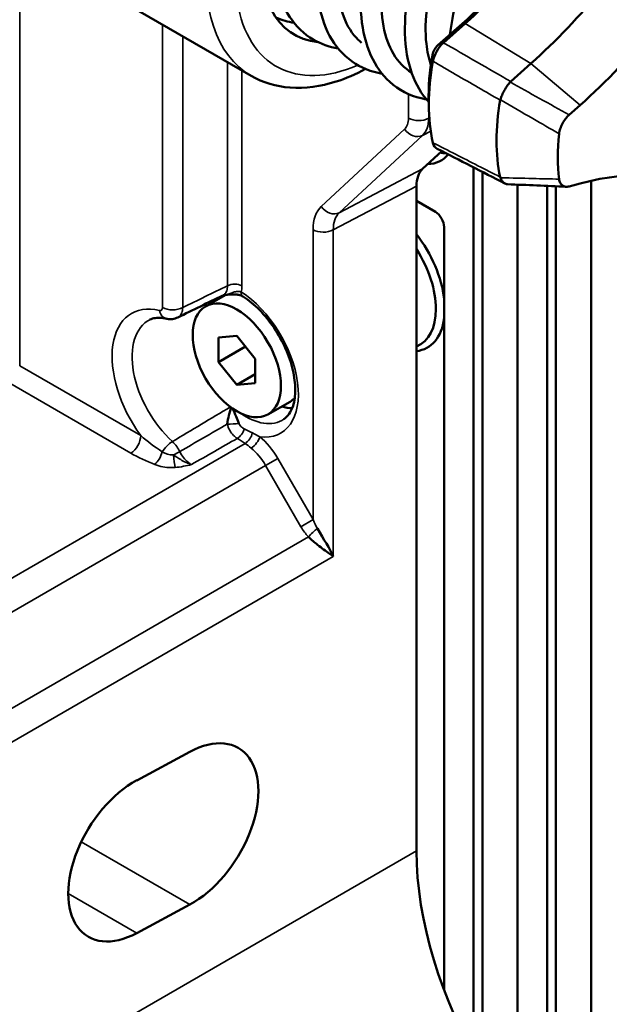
# Model space of a CAD drawing. Header units: millimetres. Extents: x 0 to 5104, y -184 to 1188.
# Tile 120 of 221: x 1320 to 1338, y 426 to 458. Entities that reach past the tile are written whole.
import ezdxf

# ---------------------------------------------------------------- set-up
doc = ezdxf.new("R2010")
doc.units = ezdxf.units.MM
doc.header["$LTSCALE"] = 2
doc.layers.add('Sichtbar (ISO)', color=7, linetype='Continuous', lineweight=50)
doc.layers.add('Sichtbar schmal (ISO)', color=7, linetype='Continuous', lineweight=35)

msp = doc.modelspace()

# ---------------------------------------------------------------- linework, layer by layer
at = {"layer": 'Sichtbar (ISO)'}
for p, q in [((1320.256, 459.747), (1326.95, 455.883)), ((1333.811, 457.56), (1333.118, 456.945)), ((1332.941, 456.862), (1333.635, 457.476)), ((1335.276, 455.702), (1335.927, 456.279)), ((1332.067, 456.008), (1332.095, 455.992)), ((1332.645, 455.054), (1332.653, 454.778)), ((1337.153, 454.633), (1337.501, 454.942)), ((1333.067, 453.469), (1332.449, 452.896)), ((1334.085, 424.491), (1334.085, 452.947)), ((1334.368, 423.988), (1334.368, 452.802)), ((1335.499, 452.603), (1335.499, 452.603)), ((1337.856, 419.812), (1337.856, 452.519)), ((1332.254, 452.346), (1332.254, 431.029)), ((1335.499, 422.292), (1335.499, 452.394)), ((1336.442, 452.352), (1336.442, 421.159)), ((1336.725, 452.34), (1336.725, 420.859)), ((1337.501, 452.432), (1337.153, 452.338)), ((1332.859, 451.521), (1332.254, 451.87)), ((1333.142, 451.031), (1333.142, 426.556)), ((1325.49, 448.49), (1326.121, 448.854)), ((1326.136, 448.863), (1326.139, 448.865)), ((1325.901, 447.491), (1326.49, 447.544)), ((1325.901, 446.705), (1325.901, 447.491)), ((1326.49, 447.544), (1327.08, 446.811)), ((1326.764, 447.204), (1325.901, 446.705)), ((1327.08, 446.811), (1327.08, 446.025)), ((1326.49, 445.972), (1325.901, 446.705)), ((1327.08, 446.313), (1326.49, 445.972)), ((1327.08, 446.025), (1326.49, 445.972)), ((1327.49, 445.026), (1328.198, 445.434)), ((1329.371, 440.872), (1329.371, 440.872)), ((1329.371, 440.626), (1329.371, 440.626)), ((1324.985, 434.209), (1323.278, 433.29)), ((1323.278, 428.391), (1324.985, 429.31))]:
    msp.add_line(p, q, dxfattribs=at)
for centre, major_axis, ratio, start_param, end_param in [((1330.922, 461.673), (-2.583, -4.474), 0.57735, 2.827956, 6.545161), ((1331.369, 466.675), (-6.672, -11.557), 0.57735, 1.047198, 1.570796), ((1333.465, 465.464), (6.724, 11.647), 0.57735, 4.18879, 4.712389), ((1334.905, 464.633), (7.095, 12.288), 0.57735, 4.18879, 4.712389), ((1331.133, 466.811), (6.833, 11.836), 0.57735, 4.18879, 4.333437), ((1337.592, 457.822), (-3.494, -6.052), 0.57735, 5.266928, 5.728647), ((1337.356, 457.958), (3.333, 5.774), 0.57735, 2.125335, 2.389943), ((1335.353, 455.626), (-0.113, -0.082), 0.767048, 4.836888, 4.992056), ((1339.688, 456.611), (3.442, 5.962), 0.57735, 2.135267, 2.577121), ((1335.056, 455.071), (-0.008, -0.152), 0.788119, 4.403768, 4.558737), ((1341.128, 455.78), (3.072, 5.321), 0.57735, 2.210706, 2.501683), ((1331.817, 455.277), (1.22, -2.113), 0.57735, 5.979095, 6.499305), ((1332.43, 455.631), (1.22, -2.113), 0.57735, 5.842957, 5.956097), ((1333.198, 451.801), (-0.668, 1.155), 0.577111, 0.130568, 0.784653), ((1334.905, 439.742), (7.095, 12.288), 0.57735, 0, 0.523599), ((1335.056, 452.609), (0.101, -0.105), 0.629618, 3.941998, 4.096967), ((1332.859, 451.194), (0.2, -0.346), 0.57735, 0.785398, 2.356194), ((1331.252, 449.507), (-1.35, 2.338), 0.57735, 4.066756, 4.944767), ((1331.11, 449.425), (1.25, -2.165), 0.57735, 6.201798, 7.935369), ((1327.528, 447.357), (1.167, -2.021), 0.57735, 3.651799, 3.682855), ((1331.252, 449.507), (1.35, -2.338), 0.57735, 6.050807, 6.928819), ((1327.198, 447.166), (1, -1.732), 0.57735, 0, 0.166737), ((1327.528, 447.357), (1.167, -2.021), 0.57735, 5.741923, 5.963196), ((1324.985, 431.76), (1.581, 2.551), 0.597134, 3.945706, 7.087299), ((1323.278, 430.841), (-1.581, -2.551), 0.597134, 3.945706, 7.087299), ((1339.33, 426.954), (-5, 8.66), 0.578054, 0.786007, 2.355586)]:
    msp.add_ellipse(centre, major_axis=major_axis, ratio=ratio, start_param=start_param, end_param=end_param, dxfattribs=at)
msp.add_ellipse((1326.49, 446.758), major_axis=(1, -1.732), ratio=0.57735, dxfattribs=at)
for points, knots in [([(1329.738, 456.764), (1329.453, 456.809), (1329.181, 456.905), (1328.647, 457.223), (1328.393, 457.468), (1327.984, 458.07), (1327.828, 458.441), (1327.644, 459.269), (1327.618, 459.738), (1327.686, 460.713), (1327.785, 461.234), (1328.097, 462.273), (1328.32, 462.804), (1328.841, 463.756), (1329.138, 464.194), (1329.791, 464.983), (1330.159, 465.34), (1330.899, 465.888), (1331.281, 466.088), (1332.013, 466.318), (1332.374, 466.354), (1333.039, 466.238), (1333.348, 466.077), (1333.676, 465.746), (1333.763, 465.633), (1333.839, 465.508)], [18.119972, 18.119972, 18.119972, 18.119972, 18.300619, 18.300619, 18.522243, 18.522243, 18.756119, 18.756119, 18.995567, 18.995567, 19.240499, 19.240499, 19.492963, 19.492963, 19.730633, 19.730633, 19.980486, 19.980486, 20.227092, 20.227092, 20.47147, 20.47147, 20.71252, 20.71252, 20.814364, 20.814364, 20.814364, 20.814364]), ([(1331.15, 455.95), (1330.798, 456.008), (1330.469, 456.142), (1329.896, 456.548), (1329.648, 456.832), (1329.29, 457.495), (1329.172, 457.875), (1329.039, 458.729), (1329.035, 459.22), (1329.155, 460.24), (1329.287, 460.783), (1329.656, 461.801), (1329.888, 462.291), (1330.435, 463.218), (1330.762, 463.665), (1331.445, 464.405), (1331.806, 464.713), (1332.538, 465.192), (1332.918, 465.366), (1333.667, 465.539), (1334.047, 465.528), (1334.651, 465.316), (1334.903, 465.14), (1335.157, 464.838), (1335.209, 464.766), (1335.257, 464.688)], [13.496045, 13.496045, 13.496045, 13.496045, 13.72171, 13.72171, 13.953489, 13.953489, 14.178435, 14.178435, 14.424799, 14.424799, 14.677649, 14.677649, 14.915819, 14.915819, 15.166064, 15.166064, 15.407105, 15.407105, 15.654251, 15.654251, 15.90953, 15.90953, 16.128578, 16.128578, 16.192492, 16.192492, 16.192492, 16.192492]), ([(1334.191, 464.772), (1334.106, 464.806), (1334.015, 464.828), (1333.783, 464.854), (1333.635, 464.846), (1333.208, 464.756), (1332.901, 464.626), (1332.3, 464.247), (1331.998, 464.001), (1331.418, 463.407), (1331.135, 463.047), (1330.64, 462.278), (1330.421, 461.862), (1330.055, 460.991), (1329.909, 460.522), (1329.739, 459.644), (1329.706, 459.221), (1329.739, 458.444), (1329.807, 458.08), (1330.033, 457.473), (1330.191, 457.226), (1330.419, 457.006), (1330.455, 456.974), (1330.492, 456.944)], [20.34487, 20.34487, 20.34487, 20.34487, 20.441847, 20.441847, 20.573734, 20.573734, 20.792957, 20.792957, 20.999416, 20.999416, 21.211312, 21.211312, 21.418549, 21.418549, 21.637335, 21.637335, 21.845649, 21.845649, 22.057442, 22.057442, 22.268108, 22.268108, 22.306157, 22.306157, 22.306157, 22.306157]), ([(1332.568, 455.133), (1332.513, 455.142), (1332.457, 455.152), (1332.029, 455.249), (1331.677, 455.429), (1331.147, 455.915), (1330.945, 456.205), (1330.631, 456.895), (1330.526, 457.31), (1330.441, 458.22), (1330.468, 458.731), (1330.648, 459.746), (1330.798, 460.264), (1331.201, 461.28), (1331.466, 461.791), (1332.055, 462.685), (1332.381, 463.085), (1333.072, 463.775), (1333.448, 464.07), (1334.204, 464.502), (1334.595, 464.637), (1335.301, 464.714), (1335.639, 464.67), (1336.218, 464.411), (1336.464, 464.199), (1336.651, 463.91), (1336.662, 463.893), (1336.673, 463.875)], [8.873158, 8.873158, 8.873158, 8.873158, 8.908773, 8.908773, 9.153416, 9.153416, 9.371337, 9.371337, 9.607842, 9.607842, 9.856273, 9.856273, 10.097965, 10.097965, 10.349884, 10.349884, 10.588929, 10.588929, 10.836386, 10.836386, 11.088971, 11.088971, 11.325524, 11.325524, 11.554926, 11.554926, 11.569432, 11.569432, 11.569432, 11.569432]), ([(1335.63, 463.946), (1335.565, 463.973), (1335.496, 463.992), (1335.169, 464.051), (1334.843, 464.015), (1334.203, 463.756), (1333.886, 463.56), (1333.289, 463.068), (1333.001, 462.776), (1332.451, 462.096), (1332.184, 461.693), (1331.746, 460.862), (1331.564, 460.426), (1331.287, 459.546), (1331.191, 459.091), (1331.111, 458.239), (1331.127, 457.833), (1331.258, 457.139), (1331.368, 456.838), (1331.67, 456.33), (1331.868, 456.126), (1332.095, 455.99)], [24.499751, 24.499751, 24.499751, 24.499751, 24.57555, 24.57555, 24.836946, 24.836946, 25.055475, 25.055475, 25.257744, 25.257744, 25.473941, 25.473941, 25.681845, 25.681845, 25.896608, 25.896608, 26.110327, 26.110327, 26.313661, 26.313661, 26.530011, 26.530011, 26.530011, 26.530011]), ([(1332.645, 455.043), (1332.417, 455.297), (1332.234, 455.609), (1331.968, 456.341), (1331.894, 456.78), (1331.871, 457.71), (1331.922, 458.215), (1332.145, 459.248), (1332.326, 459.791), (1332.78, 460.784), (1333.051, 461.251), (1333.658, 462.108), (1334.006, 462.507), (1334.724, 463.156), (1335.104, 463.413), (1335.842, 463.763), (1336.212, 463.863), (1336.925, 463.886), (1337.275, 463.797), (1337.767, 463.471), (1337.943, 463.282), (1338.08, 463.062)], [4.581149, 4.581149, 4.581149, 4.581149, 4.798338, 4.798338, 5.036276, 5.036276, 5.279124, 5.279124, 5.532221, 5.532221, 5.770667, 5.770667, 6.018669, 6.018669, 6.265745, 6.265745, 6.509208, 6.509208, 6.760596, 6.760596, 6.943227, 6.943227, 6.943227, 6.943227]), ([(1337.138, 463.087), (1337.088, 463.115), (1337.034, 463.139), (1336.748, 463.234), (1336.458, 463.23), (1335.837, 463.043), (1335.515, 462.881), (1334.899, 462.435), (1334.596, 462.153), (1334.039, 461.51), (1333.776, 461.144), (1333.302, 460.342), (1333.088, 459.892), (1332.772, 459.005), (1332.661, 458.558), (1332.541, 457.703), (1332.53, 457.285), (1332.597, 456.667), (1332.646, 456.439), (1332.716, 456.235)], [28.622597, 28.622597, 28.622597, 28.622597, 28.685923, 28.685923, 28.944248, 28.944248, 29.168443, 29.168443, 29.377725, 29.377725, 29.582834, 29.582834, 29.800923, 29.800923, 30.010849, 30.010849, 30.222571, 30.222571, 30.360136, 30.360136, 30.360136, 30.360136]), ([(1333.328, 457.205), (1333.366, 457.549), (1333.434, 457.902), (1333.669, 458.762), (1333.867, 459.277), (1334.355, 460.257), (1334.653, 460.734), (1335.299, 461.559), (1335.653, 461.92), (1336.374, 462.499), (1336.75, 462.727), (1337.443, 463.002), (1337.771, 463.068), (1338.079, 463.059)], [0.543386, 0.543386, 0.543386, 0.543386, 0.71107, 0.71107, 0.954454, 0.954454, 1.204014, 1.204014, 1.447695, 1.447695, 1.691713, 1.691713, 1.908219, 1.908219, 1.908219, 1.908219]), ([(1328.325, 457.585), (1328.128, 457.616), (1327.94, 457.669), (1327.758, 457.746), (1327.753, 457.748), (1327.748, 457.751)], [22.7425197, 22.7425197, 22.7425197, 22.7425197, 22.8668957, 22.8668957, 22.8704822, 22.8704822, 22.8704822, 22.8704822]), ([(1326.95, 455.883), (1327.327, 455.665), (1327.754, 455.539), (1328.679, 455.47), (1329.178, 455.54), (1329.991, 455.8), (1330.306, 455.936), (1330.617, 456.103)], [2.3561945, 2.3561945, 2.3561945, 2.3561945, 2.6274216, 2.6274216, 2.9215562, 2.9215562, 3.1081874, 3.1081874, 3.1081874, 3.1081874]), ([(1335.261, 455.687), (1335.228, 455.649), (1335.195, 455.608), (1335.132, 455.518), (1335.101, 455.47), (1335.045, 455.37), (1335.02, 455.319), (1334.976, 455.219), (1334.958, 455.17), (1334.944, 455.123)], [0, 0, 0, 0, 0.0250013, 0.0250013, 0.0507799, 0.0507799, 0.0765317, 0.0765317, 0.1015297, 0.1015297, 0.1015297, 0.1015297]), ([(1337.153, 454.633), (1337.112, 454.596), (1337.072, 454.554), (1336.998, 454.46), (1336.965, 454.409), (1336.907, 454.3), (1336.883, 454.244), (1336.847, 454.132), (1336.835, 454.078), (1336.829, 454.026)], [-0.1097625, -0.1097625, -0.1097625, -0.1097625, -0.082697, -0.082697, -0.054926, -0.054926, -0.0271475, -0.0271475, 0, 0, 0, 0]), ([(1334.944, 452.618), (1334.958, 452.578), (1334.976, 452.543), (1335.02, 452.483), (1335.045, 452.458), (1335.101, 452.423), (1335.132, 452.413), (1335.168, 452.41), (1335.171, 452.409), (1335.175, 452.409)], [0, 0, 0, 0, 0.02501291, 0.02501291, 0.05078009, 0.05078009, 0.07654326, 0.07654326, 0.07938015, 0.07938015, 0.07938015, 0.07938015]), ([(1336.829, 452.571), (1336.835, 452.526), (1336.847, 452.486), (1336.883, 452.416), (1336.907, 452.387), (1336.964, 452.345), (1336.998, 452.333), (1337.072, 452.324), (1337.111, 452.327), (1337.153, 452.338)], [-0.1097635, -0.1097635, -0.1097635, -0.1097635, -0.0826602, -0.0826602, -0.0549269, -0.0549269, -0.0271101, -0.0271101, 0, 0, 0, 0]), ([(1326.688, 448.807), (1326.673, 448.817), (1326.653, 448.827), (1326.606, 448.844), (1326.579, 448.851), (1326.516, 448.864), (1326.479, 448.869), (1326.391, 448.875), (1326.338, 448.874), (1326.212, 448.867), (1326.139, 448.857), (1326.059, 448.845), (1326.051, 448.843), (1326.044, 448.842)], [0, 0, 0, 0, 0.0149826, 0.0149826, 0.0298714, 0.0298714, 0.047486, 0.047486, 0.0711861, 0.0711861, 0.1041997, 0.1041997, 0.1077278, 0.1077278, 0.1077278, 0.1077278]), ([(1328, 444.871), (1328.124, 444.954), (1328.228, 445.092), (1328.341, 445.447), (1328.366, 445.623), (1328.365, 446.012), (1328.339, 446.225), (1328.235, 446.67), (1328.156, 446.903), (1327.952, 447.362), (1327.826, 447.59), (1327.541, 448.012), (1327.382, 448.207), (1327.049, 448.544), (1326.875, 448.686), (1326.699, 448.8), (1326.693, 448.804), (1326.687, 448.807)], [5.534854, 5.534854, 5.534854, 5.534854, 5.983223, 5.983223, 6.288738, 6.288738, 6.585442, 6.585442, 6.886127, 6.886127, 7.189964, 7.189964, 7.494104, 7.494104, 7.795581, 7.795581, 7.806006, 7.806006, 7.806006, 7.806006]), ([(1324.228, 448.096), (1324.182, 448.106), (1324.138, 448.114), (1324.055, 448.124), (1324.016, 448.126), (1323.942, 448.125), (1323.907, 448.122), (1323.842, 448.112), (1323.811, 448.105), (1323.754, 448.087), (1323.727, 448.077), (1323.702, 448.064)], [1.8579302, 1.8579302, 1.8579302, 1.8579302, 1.9501607, 1.9501607, 2.0424026, 2.0424026, 2.1346444, 2.1346444, 2.2268863, 2.2268863, 2.3191281, 2.3191281, 2.3191281, 2.3191281]), ([(1324.594, 448.135), (1324.541, 448.109), (1324.483, 448.092), (1324.367, 448.077), (1324.307, 448.08), (1324.243, 448.092), (1324.235, 448.094), (1324.228, 448.096)], [0, 0, 0, 0, 0.02701011, 0.02701011, 0.05359695, 0.05359695, 0.0570474, 0.0570474, 0.0570474, 0.0570474]), ([(1326.184, 444.717), (1326.195, 444.814), (1326.214, 444.906), (1326.235, 444.99), (1326.247, 445.043), (1326.261, 445.093), (1326.275, 445.142), (1326.286, 445.177), (1326.296, 445.212), (1326.307, 445.245)], [0, 0, 0, 0, 0.4406423, 0.4406423, 0.4406423, 0.7156334, 0.7156334, 0.7156334, 0.9178465, 0.9178465, 0.9178465, 0.9178465]), ([(1326.353, 445.212), (1326.391, 445.128), (1326.43, 445.043), (1326.468, 444.954), (1326.498, 444.886), (1326.527, 444.814), (1326.557, 444.738)], [0.1420874, 0.1420874, 0.1420874, 0.1420874, 0.6256765, 0.6256765, 0.6256765, 1, 1, 1, 1]), ([(1329.584, 440.472), (1329.583, 440.473), (1329.582, 440.473), (1329.581, 440.474), (1329.541, 440.503), (1329.497, 440.534), (1329.451, 440.567), (1329.342, 440.646), (1329.216, 440.737), (1329.081, 440.844), (1328.986, 440.919), (1328.884, 441.004), (1328.785, 441.099)], [0, 0, 0, 0, 0.004753, 0.004753, 0.004753, 0.200052, 0.200052, 0.200052, 0.66908, 0.66908, 0.66908, 1, 1, 1, 1])]:
    msp.add_open_spline(points, degree=3, knots=knots, dxfattribs=at)
for points in [[(1333.118, 456.945), (1332.956, 456.801), (1332.82, 456.561), (1332.781, 456.35)], [(1332.767, 456.554), (1332.789, 456.676), (1332.847, 456.779), (1332.941, 456.862)], [(1332.781, 453.739), (1332.803, 453.647), (1332.852, 453.58), (1332.918, 453.546)], [(1335.089, 452.432), (1334.366, 452.803), (1333.643, 453.173), (1332.919, 453.544)], [(1337.056, 452.326), (1336.425, 452.353), (1335.798, 452.38), (1335.175, 452.409)], [(1326.044, 448.842), (1325.561, 448.607), (1325.079, 448.371), (1324.596, 448.135)], [(1324.596, 448.135), (1324.596, 448.135), (1324.595, 448.134), (1324.595, 448.134)], [(1329.076, 441.364), (1329.285, 441.018), (1329.465, 440.728), (1329.584, 440.472)]]:
    msp.add_open_spline(points, degree=3, dxfattribs=at)
at = {"layer": 'Sichtbar schmal (ISO)'}
for p, q in [((1319.524, 458.025), (1319.524, 446.587)), ((1333.811, 457.56), (1333.635, 457.476)), ((1335.927, 456.279), (1333.811, 457.56)), ((1324.107, 448.457), (1324.107, 457.524)), ((1324.755, 457.15), (1324.755, 448.451)), ((1332.941, 456.862), (1333.118, 456.945)), ((1326.19, 449.152), (1326.19, 456.321)), ((1332.767, 456.554), (1332.781, 456.35)), ((1337.501, 454.942), (1335.927, 456.279)), ((1326.653, 456.054), (1326.653, 449.148)), ((1331.996, 454.528), (1331.996, 455.298)), ((1332.645, 455.044), (1332.645, 454.521)), ((1332.645, 454.521), (1332.665, 454.532)), ((1329.198, 451.692), (1331.87, 454.17)), ((1332.712, 454.108), (1332.45, 453.971)), ((1332.45, 453.971), (1329.778, 451.493)), ((1329.778, 451.493), (1332.449, 452.896)), ((1332.254, 452.346), (1329.584, 450.943)), ((1328.935, 441.651), (1328.935, 450.95)), ((1329.584, 450.943), (1329.584, 440.472)), ((1319.524, 446.587), (1323.408, 444.344)), ((1323.09, 443.78), (1319.206, 446.022)), ((1327.091, 444.381), (1327.091, 444.381)), ((1314.235, 436.869), (1326.754, 444.097)), ((1327.411, 443.389), (1314.86, 436.142)), ((1327.411, 443.389), (1327.802, 443.614)), ((1328.545, 441.425), (1327.411, 443.389)), ((1327.802, 443.614), (1328.935, 441.651)), ((1328.545, 441.425), (1328.935, 441.651)), ((1316.195, 433.83), (1328.785, 441.099)), ((1329.584, 440.472), (1316.473, 432.902)), ((1324.985, 429.31), (1321.501, 431.322)), ((1316.473, 421.918), (1332.254, 431.029)), ((1321.082, 429.659), (1323.278, 428.391))]:
    msp.add_line(p, q, dxfattribs=at)
for centre, major_axis, ratio, start_param, end_param in [((1330.45, 461.945), (-3.5, -6.062), 0.57735, 4.387541, 6.283185), ((1330.922, 461.673), (-3.167, -5.485), 0.57735, 4.387541, 6.94572), ((1331.383, 454.882), (0.434, -0.751), 0.577111, 0.130568, 0.784653), ((1332.326, 454.718), (-0.467, 0), 0.57735, 0.785398, 2.321288), ((1331.713, 455.072), (-0.651, 1.164), 0.572548, 3.280583, 3.934668), ((1332.2, 454.361), (0.317, -0.342), 0.809511, 4.529852, 6.065742), ((1330.209, 450.214), (0.901, -1.559), 0.577111, 3.27216, 3.926245), ((1329.528, 451.883), (0.317, -0.342), 0.809511, 4.529852, 6.065742), ((1330.539, 450.404), (-0.685, 1.146), 0.581506, 0.121891, 0.775976), ((1329.265, 451.14), (0.467, 0), 0.57735, 3.926991, 5.462881), ((1326.418, 449.011), (-0.333, 0), 0.57735, 3.926991, 5.462881), ((1325.839, 449.61), (0.621, -0.911), 0.577944, 0.460424, 0.703469), ((1326.866, 449.089), (-0.178, -0.282), 0.548998, 5.520669, 6.283185), ((1326.538, 446.785), (1.362, -2.358), 0.57735, 5.864091, 8.591564), ((1324.605, 445.669), (-1.497, 2.592), 0.57735, 5.78491, 8.038492), ((1324.437, 448.648), (0.467, 0), 0.57735, 3.926991, 5.462881), ((1324.918, 445.85), (-1.264, 2.188), 0.57735, 6.246119, 8.358981), ((1324.335, 448.55), (-0.107, -0.454), 0.717217, 5.306735, 6.283133), ((1326.761, 446.914), (1.195, -2.07), 0.57735, 5.395185, 6.320252), ((1326.359, 444.767), (0.333, 0.017), 0.145211, 4.153701, 5.34282), ((1323.078, 444.154), (0.233, 0.404), 0.57735, 3.961897, 5.497787), ((1326.495, 444.523), (0.175, 0.284), 0.594961, 3.979056, 5.194511), ((1326.745, 444.364), (0.181, 0.28), 0.606837, 3.991612, 5.309685), ((1326.992, 444.175), (0.214, 0.256), 0.436777, 4.057238, 5.586333), ((1326.967, 443.132), (0.833, -1.443), 0.578054, 1.570796, 2.134682), ((1324.349, 443.85), (0.314, 0.345), 0.395027, 0.94358, 1.985975), ((1323.846, 443.798), (0.183, 0.429), 0.491291, 3.89701, 4.977249), ((1324.42, 443.753), (0.418, 0.207), 0.091599, 4.760978, 5.277457), ((1324.499, 443.697), (-0.042, 0.465), 0.078487, 1.502938, 2.499346), ((1326.732, 442.996), (-0.667, 1.155), 0.588474, 4.712389, 5.276275), ((1329.111, 441.798), (0.534, -0.999), 0.596382, 4.76659, 5.133078), ((1329.265, 441.887), (0.283, -0.868), 0.427794, 4.846756, 5.213244), ((1328.94, 441.188), (0.243, 0.228), 0.14243, 0.85349, 2.120511)]:
    msp.add_ellipse(centre, major_axis=major_axis, ratio=ratio, start_param=start_param, end_param=end_param, dxfattribs=at)
for points in [[(1333.118, 456.945), (1333.837, 456.531), (1334.557, 456.116), (1335.276, 455.702)], [(1335.261, 455.687), (1335.888, 455.331), (1336.518, 454.979), (1337.153, 454.633)], [(1324.755, 448.451), (1325.233, 448.685), (1325.712, 448.918), (1326.19, 449.152)], [(1324.423, 444.153), (1325.043, 444.523), (1325.662, 444.893), (1326.282, 445.263)], [(1324.661, 443.832), (1325.168, 444.127), (1325.676, 444.422), (1326.184, 444.717)], [(1323.408, 444.344), (1323.614, 444.159), (1323.85, 443.988), (1324.098, 443.824)], [(1326.726, 444.563), (1326.814, 444.515), (1326.901, 444.471), (1326.988, 444.431)], [(1326.988, 444.431), (1327.067, 444.394), (1327.145, 444.354), (1327.227, 444.311)], [(1326.504, 444.256), (1326.014, 443.977), (1325.525, 443.697), (1325.035, 443.418)], [(1326.754, 444.097), (1326.671, 444.15), (1326.588, 444.204), (1326.504, 444.256)], [(1326.95, 443.945), (1326.882, 444.001), (1326.819, 444.055), (1326.754, 444.097)], [(1323.858, 443.424), (1323.594, 443.536), (1323.323, 443.645), (1323.09, 443.78)], [(1324.098, 443.824), (1324.201, 443.77), (1324.315, 443.722), (1324.46, 443.725)], [(1325.035, 443.418), (1324.865, 443.377), (1324.691, 443.339), (1324.51, 443.323)]]:
    msp.add_open_spline(points, degree=3, dxfattribs=at)
for points, knots in [([(1334.938, 455.101), (1334.705, 455.236), (1334.471, 455.371), (1334.237, 455.507), (1333.752, 455.788), (1333.267, 456.069), (1332.781, 456.35)], [0, 0, 0, 0, 0.32496, 0.32496, 0.32496, 1, 1, 1, 1]), ([(1336.829, 454.026), (1336.548, 454.187), (1336.268, 454.349), (1335.988, 454.511), (1335.65, 454.708), (1335.312, 454.906), (1334.975, 455.105), (1334.965, 455.111), (1334.954, 455.117), (1334.944, 455.123)], [0, 0, 0, 0, 0.4446959, 0.4446959, 0.4446959, 0.9833446, 0.9833446, 0.9833446, 1, 1, 1, 1]), ([(1332.781, 453.739), (1333.024, 453.615), (1333.266, 453.491), (1333.508, 453.367), (1333.985, 453.124), (1334.462, 452.88), (1334.938, 452.637)], [0, 0, 0, 0, 0.336962, 0.336962, 0.336962, 1, 1, 1, 1]), ([(1334.944, 452.618), (1334.954, 452.618), (1334.965, 452.618), (1334.975, 452.617), (1335.312, 452.607), (1335.65, 452.598), (1335.988, 452.59), (1336.268, 452.583), (1336.548, 452.577), (1336.829, 452.571)], [0, 0, 0, 0, 0.0166554, 0.0166554, 0.0166554, 0.5553041, 0.5553041, 0.5553041, 1, 1, 1, 1]), ([(1326.044, 448.842), (1326.061, 448.851), (1326.077, 448.862), (1326.092, 448.874), (1326.124, 448.903), (1326.15, 448.942), (1326.167, 448.989), (1326.183, 449.036), (1326.191, 449.092), (1326.19, 449.152)], [0.3629057, 0.3629057, 0.3629057, 0.3629057, 0.4788371, 0.4788371, 0.4788371, 0.7393522, 0.7393522, 0.7393522, 1, 1, 1, 1]), ([(1326.044, 448.842), (1326.053, 448.844), (1326.062, 448.846), (1326.072, 448.848), (1326.162, 448.866), (1326.25, 448.899), (1326.338, 448.929), (1326.352, 448.933), (1326.366, 448.938), (1326.38, 448.942), (1326.426, 448.956), (1326.473, 448.966), (1326.519, 448.969), (1326.558, 448.971), (1326.597, 448.966), (1326.63, 448.953)], [0.2356871, 0.2356871, 0.2356871, 0.2356871, 0.2708977, 0.2708977, 0.2708977, 0.615104, 0.615104, 0.615104, 0.670678, 0.670678, 0.670678, 0.8492549, 0.8492549, 0.8492549, 0.9995383, 0.9995383, 0.9995383, 0.9995383]), ([(1324.005, 448.359), (1324.018, 448.356), (1324.029, 448.356), (1324.04, 448.357), (1324.054, 448.359), (1324.066, 448.365), (1324.076, 448.373), (1324.086, 448.382), (1324.093, 448.394), (1324.099, 448.408), (1324.104, 448.422), (1324.107, 448.439), (1324.107, 448.457)], [0, 0, 0, 0, 0.210514, 0.210514, 0.210514, 0.473501, 0.473501, 0.473501, 0.73676, 0.73676, 0.73676, 1, 1, 1, 1]), ([(1324.755, 448.451), (1324.753, 448.389), (1324.743, 448.332), (1324.724, 448.284), (1324.705, 448.236), (1324.678, 448.196), (1324.645, 448.167), (1324.63, 448.154), (1324.614, 448.143), (1324.596, 448.135)], [0, 0, 0, 0, 0.2631364, 0.2631364, 0.2631364, 0.5264028, 0.5264028, 0.5264028, 0.6434962, 0.6434962, 0.6434962, 0.6434962]), ([(1326.504, 444.256), (1326.463, 444.282), (1326.423, 444.314), (1326.385, 444.353), (1326.34, 444.399), (1326.298, 444.455), (1326.263, 444.517), (1326.229, 444.578), (1326.201, 444.647), (1326.184, 444.717)], [0, 0, 0, 0, 0.290792, 0.290792, 0.290792, 0.645319, 0.645319, 0.645319, 1, 1, 1, 1]), ([(1326.557, 444.738), (1326.566, 444.714), (1326.579, 444.692), (1326.594, 444.673), (1326.612, 444.65), (1326.632, 444.63), (1326.652, 444.613), (1326.676, 444.593), (1326.701, 444.576), (1326.726, 444.563)], [0, 0, 0, 0, 0.285358, 0.285358, 0.285358, 0.621508, 0.621508, 0.621508, 1, 1, 1, 1]), ([(1324.423, 444.153), (1324.473, 444.106), (1324.521, 444.051), (1324.564, 443.991), (1324.6, 443.941), (1324.633, 443.887), (1324.661, 443.832)], [0, 0, 0, 0, 0.547139, 0.547139, 0.547139, 1, 1, 1, 1]), ([(1324.46, 443.725), (1324.526, 443.682), (1324.602, 443.628), (1324.689, 443.575), (1324.747, 443.54), (1324.797, 443.513), (1324.843, 443.491), (1324.851, 443.487), (1324.861, 443.483), (1324.871, 443.478), (1324.92, 443.456), (1324.975, 443.435), (1325.035, 443.418)], [0, 0, 0, 0, 0.418383, 0.418383, 0.418383, 0.697785, 0.697785, 0.697785, 0.75, 0.75, 0.75, 1, 1, 1, 1]), ([(1324.661, 443.832), (1324.693, 443.765), (1324.734, 443.7), (1324.779, 443.642), (1324.824, 443.585), (1324.875, 443.532), (1324.928, 443.49), (1324.963, 443.462), (1324.999, 443.437), (1325.035, 443.418)], [0, 0, 0, 0, 0.375843, 0.375843, 0.375843, 0.751856, 0.751856, 0.751856, 1, 1, 1, 1]), ([(1324.51, 443.323), (1324.332, 443.307), (1324.147, 443.329), (1323.989, 443.377), (1323.943, 443.39), (1323.899, 443.406), (1323.858, 443.424)], [0, 0, 0, 0, 0.777149, 0.777149, 0.777149, 1, 1, 1, 1])]:
    msp.add_open_spline(points, degree=3, knots=knots, dxfattribs=at)

doc.saveas('drawing.dxf')
